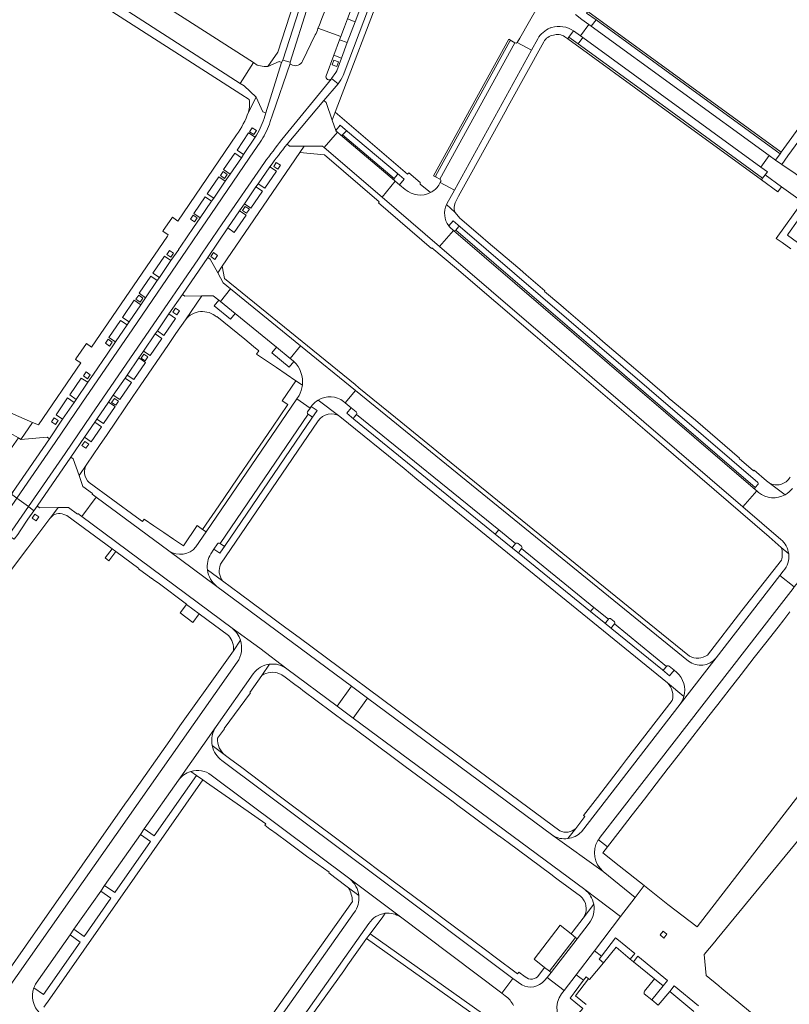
# Model space of a CAD drawing. Extents: x 152048 to 156914, y 461460 to 468786.
# Tile 136 of 256: x 155636 to 155826, y 463735 to 463978. Entities that reach past the tile are written whole.
import ezdxf

# ---------------------------------------------------------------- set-up
doc = ezdxf.new("R2010")
doc.units = 0
doc.header["$LTSCALE"] = 0.75
for name, color, linetype, lineweight in [('B-RO-VH-VERHARDING_ASFALT-GV', 251, 'CONTINUOUS', 18), ('B-RO-VH-VERHARDING_BETONSTRAATSTEEN-GV', 251, 'CONTINUOUS', 18), ('B-RO-VH-VERHARDING_SIERBESTRATING-GV', 251, 'CONTINUOUS', 18), ('B-RO-VH-VERHARDING_STRAATBAKSTEEN-GV', 251, 'CONTINUOUS', 18), ('B-RO-VH-VERHARDING_TEGEL-GV', 251, 'CONTINUOUS', 18)]:
    doc.layers.add(name, color=color, linetype=linetype, lineweight=lineweight)

msp = doc.modelspace()

# ---------------------------------------------------------------- linework, layer by layer
at = {"layer": 'B-RO-VH-VERHARDING_ASFALT-GV'}
for points in [[(155716.089, 463964.311), (155717.522, 463968.019), (155737.222, 464020.13), (155746.59, 464044.91), (155748.992, 464051.219), (155747.351, 464051.911), (155745.32, 464046.698), (155741.996, 464039.971), (155740.949, 464035.321), (155739.549, 464031.618), (155737.696, 464026.946), (155736.766, 464024.665)], [(155712.104, 463995.869), (155720.62, 464018.035), (155722.098, 464022.184), (155722.608, 464023.739), (155720.717, 464024.406), (155720.512, 464023.777), (155711.071, 463998.589), (155710.403, 463996.732), (155710.076, 463995.78), (155701.143, 463968.104)], [(155735.011, 464019.988), (155730.098, 464006.973), (155728.958, 464003.943), (155726.565, 463997.534), (155724.929, 463993.506), (155724.253, 463991.296), (155719.09, 463977.579)], [(155657.534, 463985.698), (155658.168, 463983.244), (155690.605, 463962.308), (155693.874, 463967.468), (155676.711, 463978.459), (155666.196, 463985.192)], [(155701.143, 463968.104), (155702.975, 463967.537), (155707.508, 463981.9)], [(155711.875, 463964.216), (155713.781, 463969.268), (155715.225, 463973.096), (155715.5, 463973.883), (155709.858, 463975.945)], [(155719.09, 463977.579), (155717.073, 463972.441), (155715.642, 463968.578), (155714.49, 463965.466), (155714.262, 463965.022), (155713.217, 463963.514), (155714.813, 463962.257)], [(155709.191, 463974.296), (155706.027, 463967.843)], [(155702.975, 463967.537), (155701.143, 463968.104), (155700.864, 463967.473), (155696.969, 463955.061), (155696.514, 463953.629)], [(155698.04, 463952.87), (155698.591, 463954.552), (155702.987, 463967.208)], [(155702.987, 463967.208), (155698.591, 463954.552), (155698.04, 463952.87)], [(155703.576, 463966.806), (155703.204, 463966.961)], [(155702.217, 463947.28), (155711.3, 463958.071), (155714.813, 463962.257), (155713.217, 463963.514), (155713.197, 463963.49), (155700.912, 463948.417)], [(155700.912, 463948.417), (155713.197, 463963.49)], [(155694.318, 463949.019), (155691.457, 463944.779), (155690.937, 463943.956), (155688.13, 463939.908), (155686.923, 463938.14), (155684.071, 463933.923), (155683.53, 463933.193), (155680.723, 463929.062), (155679.087, 463926.665), (155675.951, 463922.092), (155675.375, 463921.252), (155675.397, 463921.237), (155673.491, 463918.504), (155670.619, 463914.31), (155670.085, 463913.566), (155667.213, 463909.316), (155666.023, 463907.592), (155663.123, 463903.361), (155662.634, 463902.629), (155659.744, 463898.394), (155657.687, 463895.418), (155654.298, 463890.428)], [(155654.298, 463890.428), (155652.937, 463888.427), (155650.05, 463884.209), (155649.542, 463883.467), (155646.652, 463879.273), (155643.452, 463874.464), (155643.421, 463874.487), (155634.274, 463861.196), (155634.336, 463861.152), (155634.06, 463860.794), (155635.381, 463859.807), (155644.827, 463873.531), (155651.453, 463883.249), (155654.34, 463887.467), (155661.148, 463897.436), (155664.038, 463901.671), (155677.325, 463921.082), (155680.491, 463925.707), (155682.127, 463928.104), (155692.866, 463943.828), (155695.727, 463948.068), (155695.852, 463948.287)], [(155695.852, 463948.287), (155695.727, 463948.068), (155692.866, 463943.828), (155682.127, 463928.104), (155680.491, 463925.707), (155677.325, 463921.082), (155664.038, 463901.671), (155661.148, 463897.436), (155654.34, 463887.467), (155651.453, 463883.249), (155644.827, 463873.531), (155635.381, 463859.807), (155638.222, 463857.684), (155647.27, 463870.845), (155653.773, 463880.272), (155656.638, 463884.47), (155665.278, 463897.093), (155668.188, 463901.354), (155680.258, 463918.924), (155681.231, 463920.34), (155686.174, 463927.569), (155696.624, 463942.752)], [(155696.624, 463942.752), (155686.174, 463927.569), (155681.231, 463920.34), (155680.258, 463918.924), (155668.188, 463901.354), (155665.278, 463897.093), (155656.638, 463884.47), (155653.773, 463880.272), (155647.27, 463870.845), (155638.222, 463857.684), (155639.591, 463856.661), (155640.391, 463857.838), (155648.671, 463869.882), (155652.087, 463874.822)], [(155652.087, 463874.822), (155654.63, 463878.54), (155655.177, 463879.314), (155658.042, 463883.512), (155659.213, 463885.273), (155662.155, 463889.425), (155662.637, 463890.198), (155665.52, 463894.44), (155666.682, 463896.134), (155669.592, 463900.395), (155670.129, 463901.137), (155672.986, 463905.366), (155676.32, 463910.157), (155682.58, 463919.302), (155687.577, 463926.61), (155690.46, 463930.83), (155691.646, 463932.559), (155694.514, 463936.769), (155695.06, 463937.52), (155697.981, 463941.728)], [(155731.469, 463936.068), (155730.023, 463937.277), (155728.961, 463938.19), (155725.72, 463934.193), (155739.901, 463922), (155743.353, 463925.947), (155742.567, 463926.681)], [(155741.69, 463932.374), (155741.758, 463932.51), (155743.642, 463935.96), (155740.124, 463937.851), (155739.741, 463937.152)], [(155707.287, 463881.143), (155707.925, 463882.051), (155704.617, 463884.337), (155682.192, 463851.455), (155679.633, 463847.703)], [(155685.629, 463848.607), (155707.413, 463880.537)], [(155818.888, 463861.16), (155818.401, 463861.587), (155814.95, 463857.634), (155824.365, 463849.547)], [(155672.996, 463846.741), (155684.856, 463837.908)], [(155683.327, 463846.017), (155684.131, 463847.194), (155685.012, 463848.484)], [(155824.985, 463841.751), (155824.138, 463840.654), (155827.704, 463837.845), (155829.05, 463839.519)], [(155779.236, 463775.315), (155779.687, 463775.937), (155794.287, 463794.761), (155822.797, 463831.518), (155827.403, 463837.457), (155827.704, 463837.845), (155824.138, 463840.654), (155808.345, 463820.277), (155799.494, 463808.851), (155775.023, 463777.239)], [(155702.148, 463817.62), (155695.471, 463822.72), (155688.651, 463827.623)], [(155689.879, 463819.21), (155632.699, 463737.845)], [(155640.132, 463739.882), (155648.505, 463751.831), (155649.491, 463753.223), (155656.092, 463762.624), (155657.068, 463764.022), (155665.911, 463776.618), (155666.893, 463778.014), (155675.355, 463790.067), (155684.7, 463803.362), (155693.813, 463816.339)], [(155684.7, 463803.362), (155675.355, 463790.067)], [(155683.45, 463791.323), (155717.726, 463765.64), (155730.252, 463756.223), (155755.327, 463737.38), (155758.038, 463741.057), (155725.289, 463765.559), (155686.102, 463794.898)], [(155767.957, 463776.368), (155780.409, 463767.501)], [(155779.112, 463775.144), (155779.236, 463775.315)], [(155730.252, 463756.223), (155717.726, 463765.64)], [(155766.592, 463741.25), (155770.747, 463738.039), (155773.704, 463741.904), (155778.28, 463747.885), (155784.725, 463756.308), (155775.898, 463762.986)], [(155718.829, 463757.318), (155704.59, 463737.198), (155685.583, 463710.346)], [(155689.337, 463707.734), (155708.974, 463735.592), (155722.463, 463754.62)], [(155776.933, 463754.692), (155773.97, 463750.851), (155767.555, 463742.473), (155766.592, 463741.25)], [(155760.301, 463739.455), (155758.038, 463741.057), (155755.327, 463737.38), (155756.183, 463736.715)], [(155770.747, 463738.039), (155766.592, 463741.25), (155765.882, 463740.505)], [(155770.135, 463737.228), (155770.747, 463738.039)]]:
    msp.add_lwpolyline(points, dxfattribs=at)
for points in [[(155709.858, 463975.945), (155715.5, 463973.883), (155716.433, 463976.292), (155717.177, 463978.304), (155722.344, 463991.97), (155722.38, 463992.156), (155723.222, 463994.24), (155723.32, 463994.582), (155717.724, 463996.666), (155716.814, 463994.257), (155716.763, 463994.048), (155711.602, 463980.392), (155710.802, 463978.333), (155710.166, 463976.577)], [(155711.407, 463946.48), (155725.72, 463934.193), (155728.961, 463938.19), (155728.81, 463938.32), (155715.467, 463949.577), (155714.649, 463950.294)], [(155739.901, 463922), (155790.454, 463878.679), (155814.95, 463857.634), (155818.401, 463861.587), (155818.089, 463861.859), (155743.353, 463925.947)], [(155635.381, 463859.807), (155635.381, 463859.806), (155630.435, 463852.605), (155633.304, 463850.587), (155638.222, 463857.684)], [(155702.148, 463817.62), (155714.597, 463808.377), (155718.153, 463813.267), (155684.856, 463837.908), (155672.996, 463846.741), (155654.978, 463860.041), (155651.449, 463855.217), (155688.651, 463827.623), (155695.471, 463822.72)], [(155639.591, 463856.661), (155638.222, 463857.684), (155633.304, 463850.587), (155634.695, 463849.608), (155635.572, 463850.832), (155636.191, 463851.718), (155638.11, 463854.551)], [(155722.15, 463810.312), (155718.153, 463813.267), (155714.597, 463808.377), (155718.588, 463805.412)], [(155767.957, 463776.368), (155722.15, 463810.312), (155718.588, 463805.412), (155775.898, 463762.986), (155784.725, 463756.308), (155788.332, 463761.02), (155780.409, 463767.501)]]:
    msp.add_lwpolyline(points, close=True, dxfattribs=at)
for points in [[(155709.858, 463975.945, -0.045622), (155709.191, 463974.296)], [(155702.987, 463967.208, -0.1703202), (155702.975, 463967.537)], [(155703.204, 463966.961, -0.1725292), (155702.987, 463967.208)], [(155706.027, 463967.843, -0.3726059), (155703.576, 463966.806)], [(155713.197, 463963.49, -0.8320456), (155711.875, 463964.216)], [(155714.813, 463962.257, 0.0690867), (155716.089, 463964.311)], [(155696.514, 463953.629, -0.064646), (155694.318, 463949.019)], [(155695.852, 463948.287, 0.0650848), (155698.04, 463952.87)], [(155698.04, 463952.87, -0.0650848), (155695.852, 463948.287)], [(155696.624, 463942.752, -0.0125823), (155700.912, 463948.417)], [(155700.912, 463948.417, 0.0125823), (155696.624, 463942.752)], [(155697.981, 463941.728, -0.0165538), (155702.217, 463947.28)], [(155739.741, 463937.152, -0.1237172), (155737.7, 463935.345)], [(155737.7, 463935.345, -0.3063621), (155731.469, 463936.068)], [(155742.203, 463927.114, -0.2804209), (155741.69, 463932.374)], [(155742.567, 463926.681, -0.0287514), (155742.203, 463927.114)], [(155707.413, 463880.537, -0.4093844), (155707.287, 463881.143)], [(155825.449, 463860.615, -0.3040605), (155818.888, 463861.16)], [(155827.273, 463862.19, -0.1026651), (155825.449, 463860.615)], [(155685.012, 463848.484, -0.4457605), (155685.629, 463848.607)], [(155824.365, 463849.547, -0.1933547), (155826.32, 463846.025)], [(155679.633, 463847.703, -0.3851249), (155672.996, 463846.741)], [(155682.524, 463842.04, -0.1652167), (155683.327, 463846.017)], [(155826.32, 463846.025, -0.2169227), (155824.985, 463841.751)], [(155684.856, 463837.908, -0.1951783), (155682.524, 463842.04)], [(155688.651, 463827.623, -0.1473433), (155690.685, 463824.64)], [(155690.685, 463824.64, -0.2309356), (155689.879, 463819.21)], [(155693.813, 463816.339, -0.2069269), (155697.901, 463818.727)], [(155697.901, 463818.727, -0.1904949), (155702.148, 463817.62)], [(155683.718, 463798.586, -0.2077066), (155684.7, 463803.362)], [(155686.102, 463794.898, -0.1854476), (155683.718, 463798.586)], [(155675.355, 463790.067, -0.1667243), (155678.388, 463792.223)], [(155678.388, 463792.223, -0.2363165), (155683.45, 463791.323)], [(155771.65, 463775.593, -0.1671555), (155767.957, 463776.368)], [(155775.023, 463777.239, -0.166471), (155771.65, 463775.593)], [(155780.409, 463767.501, -0.3721974), (155779.112, 463775.144)], [(155717.726, 463765.64, -0.2013006), (155719.969, 463761.506)], [(155719.969, 463761.506, -0.1843275), (155718.829, 463757.318)], [(155775.898, 463762.986, -0.1830868), (155778.074, 463759.401)], [(155778.074, 463759.401, -0.2137973), (155776.933, 463754.692)], [(155722.463, 463754.62, -0.2233414), (155726.475, 463757.136)], [(155726.475, 463757.136, -0.1803251), (155730.252, 463756.223)], [(155639.569, 463738.691, -0.0546648), (155640.132, 463739.882)], [(155765.882, 463740.505, -0.3558944), (155760.301, 463739.455)], [(155641.028, 463732.434, -0.2884809), (155639.569, 463738.691)], [(155756.183, 463736.715, -0.1511865), (155758.198, 463734.312)], [(155771.117, 463728.97, -0.3891956), (155770.135, 463737.228)]]:
    msp.add_lwpolyline(points, format="xyb", dxfattribs=at)
at = {"layer": 'B-RO-VH-VERHARDING_BETONSTRAATSTEEN-GV'}
for points in [[(155772.259, 463987.15), (155772.667, 463987.921), (155769.164, 463989.871), (155769.132, 463989.815), (155762.213, 463977.738), (155759.796, 463973.537), (155759.17, 463972.448), (155762.659, 463970.504), (155764.245, 463973.379)], [(155776.858, 463976.92), (155775.17, 463978.153), (155773.548, 463979.336)], [(155773.106, 463975.305), (155774.812, 463974.057), (155776.858, 463976.92)], [(155757.307, 463972.751), (155739.013, 463939.546)], [(155739.127, 463939.144), (155740.042, 463938.651), (155758.599, 463972.339), (155757.707, 463972.862)], [(155758.599, 463972.339), (155740.042, 463938.651)], [(155740.124, 463937.851), (155743.642, 463935.96), (155762.659, 463970.504), (155759.17, 463972.448)], [(155713.197, 463963.49), (155713.217, 463963.514), (155714.262, 463965.022), (155714.49, 463965.466), (155715.642, 463968.578), (155713.781, 463969.268), (155711.875, 463964.216)], [(155693.874, 463967.468), (155690.605, 463962.308), (155691.562, 463961.699), (155694.57, 463958.893), (155696.243, 463955.296), (155696.969, 463955.061), (155700.864, 463967.473), (155700.255, 463967.771), (155697.458, 463966.54), (155697.413, 463966.537)], [(155694.808, 463966.859), (155693.874, 463967.468)], [(155715.467, 463949.577), (155728.81, 463938.32)], [(155716.728, 463950.439), (155715.961, 463949.58), (155728.685, 463938.835), (155729.439, 463939.732)], [(155728.685, 463938.835), (155715.961, 463949.58)], [(155729.411, 463940.15), (155717.154, 463950.473)], [(155740.227, 463938.039), (155740.124, 463937.851)], [(155744.647, 463926.826), (155743.967, 463926.035), (155818.07, 463862.442), (155818.746, 463863.249)], [(155818.7, 463863.672), (155745.041, 463926.872)], [(155743.353, 463925.947), (155818.089, 463861.859)], [(155818.07, 463862.442), (155743.967, 463926.035)], [(155705.553, 463897.463), (155703.014, 463894.341), (155703.736, 463893.755)], [(155716.203, 463883.671), (155716.619, 463883.331), (155719.144, 463886.415), (155705.553, 463897.463)], [(155705.176, 463885.157), (155704.617, 463884.337), (155707.925, 463882.051), (155708.198, 463882.441), (155708.444, 463882.791)], [(155801.497, 463819.495), (155747.872, 463863.114), (155719.144, 463886.415), (155716.619, 463883.331), (155718.09, 463882.126), (155719.314, 463881.123)], [(155707.413, 463880.537), (155685.629, 463848.607), (155686.482, 463848.027)], [(155708.281, 463879.962), (155707.413, 463880.537)], [(155718.755, 463879.302), (155753.736, 463850.866), (155754.584, 463851.911), (155719.388, 463880.492), (155718.726, 463879.707)], [(155719.388, 463880.492), (155754.584, 463851.911), (155758.742, 463848.534)], [(155686.908, 463848.107), (155708.36, 463879.535)], [(155758.742, 463848.534), (155754.584, 463851.911), (155753.736, 463850.866), (155757.665, 463847.676)], [(155759.357, 463848.586), (155760.182, 463847.909)], [(155758.099, 463847.721), (155758.742, 463848.534)], [(155777.282, 463831.746), (155778.125, 463832.785), (155760.256, 463847.291), (155759.605, 463846.487)], [(155760.256, 463847.291), (155778.125, 463832.785), (155781.71, 463829.874)], [(155759.645, 463846.061), (155777.282, 463831.746)], [(155827.403, 463837.457), (155822.797, 463831.518), (155794.287, 463794.761), (155779.687, 463775.937), (155779.236, 463775.315), (155781.474, 463773.543), (155784.609, 463777.597), (155787.598, 463781.461), (155790.63, 463785.381), (155793.524, 463789.123), (155796.539, 463793.021), (155796.605, 463793.106), (155799.562, 463796.911), (155802.636, 463800.868), (155805.428, 463804.461), (155805.664, 463804.764), (155806.257, 463805.525), (155808.77, 463808.751), (155811.583, 463812.362), (155814.534, 463816.151), (155817.805, 463820.351), (155820.677, 463824.039), (155823.691, 463827.908), (155825.103, 463829.72), (155826.63, 463831.679)], [(155778.125, 463832.785), (155777.282, 463831.746), (155780.636, 463829.009)], [(155781.069, 463829.066), (155781.71, 463829.874), (155778.125, 463832.785)], [(155782.349, 463829.927), (155783.122, 463829.29)], [(155795.457, 463817.403), (155796.102, 463818.192), (155783.194, 463828.671), (155782.543, 463827.868)], [(155782.575, 463827.431), (155795.061, 463817.321)], [(155783.194, 463828.671), (155796.102, 463818.192)], [(155799.494, 463808.851), (155808.345, 463820.277)], [(155796.727, 463818.249), (155797.991, 463817.228), (155798.652, 463816.694)], [(155790.653, 463737.883), (155793.102, 463740.975), (155787.928, 463745.175), (155787.141, 463745.823), (155783.614, 463748.771), (155780.499, 463744.921), (155777.052, 463740.738), (155776.803, 463740.944)], [(155776.803, 463740.944), (155773.612, 463736.706), (155776.178, 463734.589)], [(155790.599, 463737.239), (155792.451, 463735.746), (155795.236, 463739.202), (155793.102, 463740.975), (155790.653, 463737.883)], [(155802.861, 463732.868), (155796.876, 463737.807), (155794.07, 463734.4), (155792.451, 463735.746), (155790.599, 463737.239)]]:
    msp.add_lwpolyline(points, dxfattribs=at)
for points in [[(155824.175, 463944.936), (155824.474, 463945.341), (155776.616, 463980.114), (155776.313, 463979.704), (155778.66, 463978.001)], [(155778.66, 463978.001), (155777.48, 463976.466), (155821.508, 463944.486), (155823.023, 463943.377), (155824.175, 463944.936)], [(155774.812, 463974.057), (155775.378, 463973.646), (155819.411, 463941.641), (155821.508, 463944.486), (155777.48, 463976.466), (155776.858, 463976.92)], [(155771.638, 463973.353), (155793.889, 463957.163), (155819.596, 463938.497), (155819.884, 463938.892), (155794.077, 463957.652), (155774.207, 463972.099), (155771.948, 463973.764)], [(155774.207, 463972.099), (155794.077, 463957.652), (155819.884, 463938.892), (155820.504, 463939.741), (155821.047, 463940.481), (155819.411, 463941.641), (155775.378, 463973.646)], [(155714.913, 463967.669), (155714.503, 463966.541), (155713.375, 463966.951), (155713.785, 463968.079)], [(155824.559, 463936.763), (155829.717, 463933.007), (155831.119, 463931.986), (155832.727, 463930.816), (155834.842, 463933.715), (155833.252, 463934.884), (155833.846, 463935.705), (155827.902, 463940.009), (155824.6, 463942.289), (155823.023, 463943.377), (155821.508, 463944.486), (155819.411, 463941.641), (155821.047, 463940.481), (155820.504, 463939.741)], [(155685.727, 463908.369), (155689.329, 463905.439), (155699.584, 463897.123), (155703.014, 463894.341), (155705.553, 463897.463), (155688.254, 463911.502)], [(155773.573, 463751.169), (155772.51, 463752.019), (155769.794, 463754.172), (155763.318, 463745.781), (155765.938, 463743.739), (155767.148, 463742.792)], [(155773.573, 463751.169), (155767.148, 463742.792), (155767.555, 463742.473), (155773.97, 463750.851)]]:
    msp.add_lwpolyline(points, close=True, dxfattribs=at)
for points in [[(155764.245, 463973.379, -0.1543936), (155767.316, 463976.027)], [(155767.316, 463976.027, -0.0144895), (155767.647, 463976.138)], [(155767.647, 463976.138, -0.2280371), (155773.106, 463975.305)], [(155757.707, 463972.862, 0.4067089), (155757.307, 463972.751)], [(155759.17, 463972.448, -0.3171325), (155758.599, 463972.339)], [(155696.517, 463966.534, -0.0638091), (155694.808, 463966.859)], [(155697.413, 463966.537, -0.0326231), (155696.517, 463966.534)], [(155711.875, 463964.216, 0.8320456), (155713.197, 463963.49)], [(155715.961, 463949.58, -0.3218516), (155715.467, 463949.577)], [(155717.154, 463950.473, 0.3991418), (155716.728, 463950.439)], [(155728.81, 463938.32, -0.3208127), (155728.685, 463938.835)], [(155729.439, 463939.732, 0.4210863), (155729.411, 463940.15)], [(155739.013, 463939.546, 0.4076293), (155739.127, 463939.144)], [(155740.042, 463938.651, -0.4071937), (155740.227, 463938.039)], [(155745.041, 463926.872, 0.4008851), (155744.647, 463926.826)], [(155743.967, 463926.035, -0.4199728), (155743.353, 463925.947)], [(155703.736, 463893.755, -0.0057734), (155703.915, 463893.588)], [(155703.915, 463893.588, -0.2353822), (155705.994, 463887.679)], [(155705.994, 463887.679, -0.0951808), (155705.176, 463885.157)], [(155708.444, 463882.791, -0.0832997), (155709.867, 463884.01)], [(155709.867, 463884.01, -0.3069755), (155716.203, 463883.671)], [(155719.314, 463881.123, -0.4246441), (155719.388, 463880.492)], [(155708.36, 463879.535, 0.4002022), (155708.281, 463879.962)], [(155718.726, 463879.707, 0.3974385), (155718.755, 463879.302)], [(155818.746, 463863.249, 0.3968436), (155818.7, 463863.672)], [(155818.089, 463861.859, -0.3927702), (155818.07, 463862.442)], [(155758.742, 463848.534, -0.4194016), (155759.357, 463848.586)], [(155686.482, 463848.027, 0.4081637), (155686.908, 463848.107)], [(155757.665, 463847.676, 0.407751), (155758.099, 463847.721)], [(155759.605, 463846.487, 0.4083771), (155759.645, 463846.061)], [(155760.182, 463847.909, -0.4204968), (155760.256, 463847.291)], [(155781.71, 463829.874, -0.414585), (155782.349, 463829.927)], [(155783.122, 463829.29, -0.4201733), (155783.194, 463828.671)], [(155780.636, 463829.009, 0.4274458), (155781.069, 463829.066)], [(155782.543, 463827.868, 0.4209741), (155782.575, 463827.431)], [(155808.345, 463820.277, -0.409171), (155801.497, 463819.495)], [(155795.061, 463817.321, 0.4238487), (155795.457, 463817.403)], [(155796.102, 463818.192, -0.4146013), (155796.727, 463818.249)], [(155798.652, 463816.694, -0.278965), (155800.395, 463810.777)], [(155800.395, 463810.777, -0.0900365), (155799.494, 463808.851)], [(155790.599, 463737.239, -0.3012078), (155790.653, 463737.883)], [(155790.653, 463737.883, 0.3012078), (155790.599, 463737.239)]]:
    msp.add_lwpolyline(points, format="xyb", dxfattribs=at)
at = {"layer": 'B-RO-VH-VERHARDING_SIERBESTRATING-GV'}
msp.add_lwpolyline([(155780.499, 463744.921), (155779.442, 463745.787), (155780.028, 463746.561), (155778.28, 463747.885), (155773.704, 463741.904), (155775.541, 463740.579), (155776.196, 463741.446), (155776.803, 463740.944), (155777.052, 463740.738)], close=True, dxfattribs=at)
at = {"layer": 'B-RO-VH-VERHARDING_STRAATBAKSTEEN-GV'}
for points in [[(155658.093, 463844.294), (155659.826, 463846.58), (155658.896, 463847.272), (155657.17, 463844.994)], [(155795.263, 463752.706), (155796.191, 463751.947), (155795.432, 463751.017), (155794.504, 463751.777)]]:
    msp.add_lwpolyline(points, close=True, dxfattribs=at)
for points in [[(155853.954, 463818.922), (155803.675, 463753.755), (155796.418, 463759.351), (155792.681, 463762.312), (155790.643, 463763.927), (155790.589, 463763.97), (155788.332, 463761.02), (155784.725, 463756.308), (155778.28, 463747.885), (155780.028, 463746.561), (155783.459, 463751.094), (155783.808, 463750.807), (155788.222, 463747.171), (155787.141, 463745.823), (155787.928, 463745.175), (155789.025, 463746.518), (155796.344, 463740.492), (155795.236, 463739.202), (155792.451, 463735.746), (155794.07, 463734.4), (155796.876, 463737.807), (155797.97, 463739.198), (155804.022, 463734.221)], [(155849.994, 463711.429), (155849.884, 463711.535), (155846.894, 463707.979), (155809.802, 463738.553), (155809.051, 463739.169), (155805.917, 463741.725), (155805.43, 463746.977), (155808.012, 463750.111), (155808.63, 463750.861), (155839.199, 463787.968), (155842.796, 463785.024), (155842.913, 463785.151)], [(155779.15, 463729.666), (155778.439, 463730.246), (155776.674, 463728.122), (155773.202, 463731.005), (155775.353, 463733.597), (155773.667, 463734.983), (155772.246, 463736.151), (155773.212, 463737.493), (155775.541, 463740.579), (155773.704, 463741.904), (155770.747, 463738.039), (155770.135, 463737.228)]]:
    msp.add_lwpolyline(points, dxfattribs=at)
msp.add_lwpolyline([(155770.135, 463737.228, 0.3891956), (155771.117, 463728.97)], format="xyb", dxfattribs=at)
at = {"layer": 'B-RO-VH-VERHARDING_TEGEL-GV'}
for points in [[(155760.06, 464080.458), (155759.611, 464079.275), (155757.389, 464073.422), (155749.395, 464052.367), (155748.992, 464051.219), (155746.59, 464044.91), (155737.222, 464020.13), (155717.522, 463968.019), (155716.089, 463964.311)], [(155714.813, 463962.257), (155711.3, 463958.071), (155711.85, 463957.605), (155713.362, 463953.246), (155714.109, 463955.198), (155738.714, 464019.569), (155758.976, 464072.684)], [(155700.864, 463967.473), (155701.143, 463968.104), (155710.076, 463995.78), (155710.403, 463996.732), (155711.071, 463998.589), (155720.512, 464023.777), (155718.853, 464024.432), (155717.417, 464024.999), (155698.186, 464032.345)], [(155632.224, 463996.717), (155638.976, 463992.545), (155640.636, 463991.52), (155656.766, 463981.426), (155656.784, 463981.457), (155675.558, 463969.397), (155690.78, 463959.662), (155692.822, 463958.337)], [(155705.753, 463988.093), (155702.882, 463979.199), (155699.939, 463970.032), (155697.413, 463966.537), (155697.458, 463966.54), (155700.255, 463967.771), (155700.864, 463967.473)], [(155633.666, 463875.854), (155635.744, 463874.683), (155636.362, 463874.318), (155639.189, 463878.458), (155639.232, 463878.521), (155633.81, 463880.905), (155631.735, 463887.535), (155625.433, 463906.795), (155620.132, 463922.996), (155620.089, 463923.127), (155619.726, 463924.236), (155599.577, 463985.224)], [(155692.63, 463955.24), (155694.57, 463958.893), (155691.562, 463961.699), (155690.605, 463962.308), (155658.168, 463983.244), (155657.534, 463985.698)], [(155770.942, 463973.859), (155771.638, 463973.353), (155771.948, 463973.764), (155773.106, 463975.305)], [(155757.707, 463972.862), (155757.062, 463973.24), (155738.473, 463939.497), (155739.127, 463939.144)], [(155739.013, 463939.546), (155757.307, 463972.751)], [(155764.245, 463973.379), (155762.659, 463970.504), (155743.642, 463935.96), (155741.758, 463932.51), (155741.69, 463932.374)], [(155743.789, 463932.808), (155744.596, 463934.421), (155747.939, 463940.395), (155756.184, 463955.313), (155756.93, 463956.702), (155765.708, 463972.602)], [(155696.514, 463953.629), (155696.969, 463955.061), (155696.243, 463955.296), (155694.57, 463958.893), (155692.63, 463955.24)], [(155735.143, 463937.799), (155732.306, 463940.183), (155732.022, 463939.845), (155714.109, 463955.198), (155713.362, 463953.246), (155714.257, 463950.667), (155715.365, 463951.98), (155717.154, 463950.473), (155729.411, 463940.15), (155731.19, 463938.652), (155730.023, 463937.277), (155731.469, 463936.068)], [(155689.694, 463949.578), (155675.162, 463928.249), (155673.851, 463929.222), (155673.711, 463929.006), (155671.591, 463925.918), (155671.5, 463925.779), (155672.809, 463924.879), (155672.593, 463924.563), (155653.814, 463897.092), (155652.556, 463897.996), (155649.97, 463894.212), (155649.868, 463894.08), (155651.146, 463893.197), (155640.693, 463877.879), (155639.232, 463878.521), (155639.189, 463878.458), (155636.362, 463874.318), (155642.886, 463874.887), (155643.421, 463874.487), (155643.452, 463874.464), (155646.652, 463879.273), (155645.048, 463880.365), (155647.911, 463884.587), (155649.542, 463883.467), (155650.05, 463884.209), (155648.432, 463885.301), (155651.3, 463889.476), (155652.937, 463888.427)], [(155652.937, 463888.427), (155654.298, 463890.428), (155657.687, 463895.418), (155659.744, 463898.394), (155658.126, 463899.513), (155660.989, 463903.719), (155662.634, 463902.629), (155663.123, 463903.361), (155661.51, 463904.462), (155664.408, 463908.691), (155666.023, 463907.592), (155667.213, 463909.316), (155665.591, 463910.452), (155668.471, 463914.655), (155670.085, 463913.566), (155670.619, 463914.31), (155669, 463915.381), (155671.89, 463919.599), (155673.491, 463918.504), (155675.397, 463921.237), (155675.375, 463921.252), (155675.951, 463922.092), (155679.087, 463926.665), (155680.723, 463929.062), (155679.128, 463930.189), (155681.928, 463934.287), (155683.53, 463933.193), (155684.071, 463933.923), (155682.442, 463935.045), (155685.289, 463939.25), (155686.923, 463938.14), (155688.13, 463939.908), (155686.5, 463941.017), (155689.315, 463945.081), (155690.937, 463943.956), (155691.457, 463944.779), (155689.825, 463945.835), (155692.681, 463950.095), (155694.318, 463949.019)], [(155690.46, 463930.83), (155692.072, 463929.723), (155689.156, 463925.48), (155687.577, 463926.61), (155682.58, 463919.302), (155683.201, 463918.873), (155685.054, 463915.514), (155686.155, 463917.122), (155705.377, 463945.207), (155706.476, 463946.814), (155702.779, 463946.788), (155702.217, 463947.28)], [(155725.72, 463934.193), (155711.407, 463946.48), (155710.981, 463946.846), (155706.476, 463946.814), (155705.377, 463945.207), (155711.461, 463944.676), (155725.017, 463933.053), (155724.821, 463932.825), (155737.922, 463921.534), (155738.046, 463921.678), (155744.121, 463916.544), (155763.602, 463899.878), (155790.733, 463876.708), (155821.505, 463850.229), (155824.502, 463847.587), (155826.32, 463846.025)], [(155697.981, 463941.728), (155699.618, 463940.642), (155696.74, 463936.408), (155695.06, 463937.52), (155694.514, 463936.769), (155696.138, 463935.649), (155693.263, 463931.477), (155691.646, 463932.559), (155690.46, 463930.83)], [(155737.7, 463935.345), (155735.169, 463937.418), (155735.143, 463937.799)], [(155824.365, 463849.547), (155814.95, 463857.634), (155790.454, 463878.679), (155739.901, 463922), (155725.72, 463934.193)], [(155741.69, 463932.374), (155743.776, 463930.446)], [(155743.776, 463930.446), (155741.69, 463932.374)], [(155829.717, 463933.007), (155823.255, 463924.011), (155824.687, 463923.001), (155826.875, 463921.459)], [(155850.138, 463907.185), (155825.989, 463924.785), (155826.279, 463925.192), (155830.765, 463931.489)], [(155825.449, 463860.615), (155821.46, 463863.593), (155820.836, 463864.059), (155817.758, 463866.737), (155817.611, 463866.565), (155814.071, 463869.592), (155814.168, 463869.706), (155803.282, 463879.032), (155796.771, 463884.451), (155795.592, 463885.477), (155789.625, 463890.598), (155787.933, 463892.046), (155780.364, 463898.544), (155778.782, 463899.917), (155771.267, 463906.327), (155769.915, 463907.513), (155765.929, 463910.91), (155766.026, 463911.024), (155761.405, 463914.986), (155759.774, 463916.419), (155753.025, 463922.121), (155751.401, 463923.493), (155750.672, 463924.109), (155744.978, 463928.968), (155743.776, 463930.446)], [(155742.203, 463927.114), (155743.277, 463928.386), (155745.041, 463926.872), (155818.7, 463863.672)], [(155801.792, 463820.733), (155786.567, 463832.981), (155748.612, 463863.83), (155729.08, 463879.704), (155720.007, 463887.077), (155719.031, 463887.869), (155686.712, 463914.089), (155686.155, 463917.122), (155685.054, 463915.514), (155686.411, 463913.051), (155688.254, 463911.502), (155705.553, 463897.463), (155719.144, 463886.415), (155747.872, 463863.114), (155801.497, 463819.495)], [(155699.584, 463897.123), (155689.329, 463905.439), (155688.207, 463904.036), (155684.158, 463907.316), (155685.306, 463908.71), (155683.913, 463909.838), (155681.084, 463909.796), (155677.049, 463903.904)], [(155684.773, 463904.583), (155684.844, 463904.676), (155691.737, 463899.084), (155693.93, 463897.304), (155695.237, 463896.245), (155694.666, 463895.408), (155697.141, 463893.719), (155699.573, 463892.06), (155702.006, 463890.4), (155704.381, 463888.779), (155705.994, 463887.679)], [(155703.915, 463893.588), (155702.756, 463892.151), (155698.426, 463895.716), (155699.584, 463897.123)], [(155705.994, 463887.679), (155704.381, 463888.779), (155700.995, 463883.816), (155702.369, 463882.903), (155698.582, 463877.34), (155692.339, 463868.195), (155691.424, 463866.856), (155685.323, 463857.919)], [(155685.323, 463857.919), (155681.31, 463852.035), (155682.192, 463851.455), (155704.617, 463884.337), (155705.176, 463885.157)], [(155708.444, 463882.791), (155708.198, 463882.441), (155709.67, 463881.454), (155708.36, 463879.535), (155686.908, 463848.107), (155685.596, 463846.186), (155684.131, 463847.194), (155683.327, 463846.017)], [(155715.244, 463879.997), (155709.867, 463884.01)], [(155709.867, 463884.01), (155715.244, 463879.997), (155731.144, 463867.074), (155734.325, 463864.489), (155792.367, 463817.312), (155796.309, 463814.099), (155800.395, 463810.777)], [(155798.652, 463816.694), (155797.991, 463817.228), (155796.871, 463815.856), (155795.061, 463817.321), (155782.575, 463827.431), (155780.636, 463829.009), (155777.282, 463831.746), (155759.645, 463846.061), (155757.665, 463847.676), (155753.736, 463850.866), (155718.755, 463879.302), (155716.959, 463880.762), (155718.09, 463882.126), (155716.619, 463883.331), (155716.203, 463883.671)], [(155685.738, 463843.428), (155709.912, 463878.891)], [(155652.658, 463868.152), (155650.743, 463865.347), (155651.672, 463862.698), (155654.107, 463860.908), (155654.018, 463860.794), (155654.978, 463860.041), (155672.996, 463846.741)], [(155674.147, 463849.67), (155671.711, 463851.315), (155669.276, 463852.959), (155666.841, 463854.604), (155666.444, 463854.012), (155664.982, 463855.117), (155653.271, 463863.633)], [(155818.746, 463863.249), (155818.07, 463862.442)], [(155821.46, 463863.593), (155825.449, 463860.615)], [(155818.089, 463861.859), (155818.401, 463861.587), (155818.888, 463861.16)], [(155613.121, 463814.374), (155638.067, 463847.486), (155643.537, 463854.768), (155643.659, 463854.931), (155645.551, 463857.449), (155641.006, 463857.415), (155640.391, 463857.838), (155639.591, 463856.661), (155638.11, 463854.551), (155636.191, 463851.718), (155635.572, 463850.832)], [(155688.651, 463827.623), (155651.449, 463855.217), (155650.472, 463855.949), (155650.385, 463855.833), (155648.123, 463857.469), (155645.551, 463857.449), (155643.659, 463854.931)], [(155647.009, 463855.699), (155647.722, 463855.527), (155658.896, 463847.272), (155659.826, 463846.58), (155665.521, 463842.361), (155665.477, 463842.306), (155665.82, 463842.033)], [(155679.633, 463847.703), (155682.192, 463851.455), (155681.31, 463852.035), (155679.936, 463852.995), (155676.58, 463848.026), (155674.147, 463849.67)], [(155826.32, 463846.025), (155824.502, 463847.587)], [(155824.504, 463844.414), (155814.767, 463831.97), (155806.232, 463820.996)], [(155665.82, 463842.033), (155668.133, 463840.309), (155668.659, 463839.913), (155668.706, 463839.977), (155669.416, 463839.451), (155670.281, 463838.81), (155677.349, 463833.573), (155677.313, 463833.525), (155680.472, 463831.177), (155687.718, 463825.848)], [(155705.193, 463825.313), (155701.922, 463827.727), (155690.686, 463836.046), (155686.207, 463839.378), (155682.524, 463842.04)], [(155682.524, 463842.04), (155686.207, 463839.378)], [(155808.345, 463820.277), (155824.138, 463840.654), (155824.985, 463841.751)], [(155684.856, 463837.908), (155718.153, 463813.267), (155722.15, 463810.312), (155767.957, 463776.368)], [(155690.685, 463824.64), (155688.998, 463822.058), (155682.36, 463812.769), (155676.946, 463805.194), (155675.708, 463803.461), (155673.752, 463800.724), (155662.976, 463785.361), (155662.075, 463784.084), (155640.929, 463753.924), (155639.988, 463752.593), (155630.6, 463739.216)], [(155688.998, 463822.058), (155690.685, 463824.64)], [(155769.683, 463777.525), (155735.823, 463802.608), (155705.193, 463825.313)], [(155632.699, 463737.845), (155689.879, 463819.21)], [(155684.979, 463800.465), (155686.692, 463802.748), (155686.611, 463802.808), (155693.156, 463811.608), (155692.997, 463811.727), (155695.96, 463815.957), (155697.901, 463818.727)], [(155697.901, 463818.727), (155695.96, 463815.957)], [(155775.898, 463762.986), (155718.588, 463805.412), (155714.597, 463808.377), (155702.148, 463817.62)], [(155693.813, 463816.339), (155684.7, 463803.362)], [(155700.877, 463816.105), (155701.71, 463815.53), (155704.173, 463813.7), (155704.951, 463813.123), (155705.525, 463812.696), (155706.112, 463812.26), (155716.763, 463804.348), (155718.084, 463803.368), (155718.73, 463802.888), (155729.141, 463795.155), (155729.429, 463794.942), (155730.757, 463793.959), (155731.427, 463793.463), (155742.041, 463785.612), (155742.097, 463785.571), (155743.334, 463784.656), (155744.131, 463784.066), (155754.722, 463776.232), (155754.805, 463776.17), (155756.023, 463775.269), (155756.909, 463774.614), (155767.44, 463766.823), (155767.496, 463766.782), (155768.657, 463765.923), (155769.326, 463765.428), (155774.851, 463761.342)], [(155800.395, 463810.777), (155796.309, 463814.099)], [(155797.49, 463809.713), (155786.209, 463795.144), (155784.985, 463793.549), (155778.982, 463785.786), (155775.557, 463781.356), (155775.913, 463781.081), (155773.618, 463778.127), (155771.65, 463775.593)], [(155775.023, 463777.239), (155799.494, 463808.851)], [(155683.718, 463798.586), (155686.966, 463796.156)], [(155690.648, 463793.4), (155688.315, 463795.145), (155686.966, 463796.156), (155683.718, 463798.586)], [(155686.102, 463794.898), (155725.289, 463765.559), (155758.038, 463741.057), (155760.301, 463739.455)], [(155761.112, 463741.436), (155759.534, 463742.574), (155759.223, 463742.138), (155753.702, 463746.261), (155751.283, 463748.067), (155741.116, 463755.658), (155738.65, 463757.499), (155728.448, 463765.117), (155726.083, 463766.882), (155725.919, 463767.005), (155715.841, 463774.546), (155713.553, 463776.259), (155703.245, 463783.973), (155700.92, 463785.712), (155690.648, 463793.4)], [(155642.069, 463733.928), (155643.512, 463736), (155681.401, 463790.14), (155679.777, 463791.17), (155669.362, 463776.285), (155666.893, 463778.014), (155665.911, 463776.618), (155668.395, 463774.883), (155659.583, 463762.291), (155657.068, 463764.022), (155656.092, 463762.624), (155658.613, 463760.891), (155651.986, 463751.426), (155649.491, 463753.223), (155648.505, 463751.831), (155651.001, 463750.023), (155641.92, 463737.067), (155639.569, 463738.691)], [(155678.388, 463792.223), (155679.777, 463791.17), (155681.401, 463790.14), (155682.297, 463789.511), (155690.702, 463783.61), (155696.929, 463779.239), (155696.694, 463778.904), (155697.975, 463777.946), (155698.137, 463777.82), (155699.495, 463776.829), (155702.397, 463774.713), (155705.382, 463772.476), (155706.985, 463771.245)], [(155717.726, 463765.64), (155683.45, 463791.323)], [(155771.65, 463775.593), (155773.618, 463778.127)], [(155784.391, 463768.882), (155780.347, 463772.086), (155781.474, 463773.543), (155779.236, 463775.315), (155779.112, 463775.144)], [(155706.985, 463771.245), (155712.64, 463767.293), (155712.51, 463767.107), (155713.989, 463765.996), (155717.452, 463763.396), (155719.969, 463761.506)], [(155780.409, 463767.501), (155788.332, 463761.02), (155790.589, 463763.97), (155784.391, 463768.882)], [(155719.969, 463761.506), (155717.452, 463763.396)], [(155718.369, 463760.064), (155703.091, 463738.471), (155683.383, 463710.577), (155681.383, 463707.748)], [(155778.074, 463759.401), (155775.49, 463755.973), (155773.022, 463752.698), (155772.51, 463752.019)], [(155775.49, 463755.973), (155778.074, 463759.401)], [(155685.583, 463710.346), (155704.59, 463737.198), (155718.829, 463757.318)], [(155702.404, 463723.37), (155709.45, 463733.421), (155710.314, 463734.647), (155716.238, 463742.941), (155717.259, 463744.385), (155721.309, 463750.107), (155721.851, 463750.873), (155722.803, 463752.049), (155725.868, 463756.293), (155726.475, 463757.136)], [(155722.463, 463754.62), (155708.974, 463735.592), (155689.337, 463707.734)], [(155772.51, 463752.019), (155773.573, 463751.169), (155773.97, 463750.851), (155776.933, 463754.692)], [(155765.882, 463740.505), (155766.592, 463741.25), (155767.555, 463742.473), (155767.148, 463742.792), (155765.938, 463743.739), (155764.517, 463741.826)]]:
    msp.add_lwpolyline(points, dxfattribs=at)
for points in [[(155722.344, 463991.97), (155717.177, 463978.304), (155719.09, 463977.579), (155724.253, 463991.296)], [(155836.719, 463958.891), (155837.726, 463960.294), (155842.778, 463967.301), (155843.441, 463967.019), (155844.525, 463966.572), (155847.177, 463965.277), (155847.552, 463966.187), (155843.924, 463967.974), (155843.456, 463968.204), (155849.365, 463976.451), (155847.632, 463977.292), (155841.141, 463968.336), (155840.187, 463967.02), (155824.474, 463945.341), (155824.175, 463944.936), (155823.023, 463943.377), (155824.6, 463942.289), (155826.127, 463944.381), (155826.132, 463944.378)], [(155717.073, 463972.441), (155715.225, 463973.096), (155713.781, 463969.268), (155715.642, 463968.578)], [(155711.3, 463958.071), (155702.217, 463947.28), (155702.779, 463946.788), (155706.476, 463946.814), (155710.981, 463946.846), (155711.407, 463946.48), (155714.649, 463950.294), (155714.272, 463950.624), (155714.257, 463950.667), (155713.362, 463953.246), (155711.85, 463957.605)], [(155693.967, 463949.671), (155692.955, 463950.317), (155693.601, 463951.329), (155694.613, 463950.683)], [(155694.318, 463949.019), (155692.681, 463950.095), (155689.825, 463945.835), (155691.457, 463944.779)], [(155688.13, 463939.908), (155690.937, 463943.956), (155689.315, 463945.081), (155686.5, 463941.017)], [(155695.06, 463937.52), (155696.74, 463936.408), (155699.618, 463940.642), (155697.981, 463941.728)], [(155699.916, 463941.124), (155698.904, 463941.77), (155699.55, 463942.782), (155700.562, 463942.136)], [(155686.923, 463938.14), (155685.289, 463939.25), (155682.442, 463935.045), (155684.071, 463933.923)], [(155685.754, 463939.523), (155686.43, 463940.515), (155687.422, 463939.839), (155686.746, 463938.847)], [(155819.884, 463938.892), (155819.596, 463938.497), (155823.671, 463935.545), (155824.559, 463936.763), (155820.504, 463939.741)], [(155694.514, 463936.769), (155691.646, 463932.559), (155693.263, 463931.477), (155696.138, 463935.649)], [(155683.53, 463933.193), (155681.928, 463934.287), (155679.128, 463930.189), (155680.723, 463929.062)], [(155691.208, 463930.932), (155691.884, 463931.924), (155692.876, 463931.248), (155692.2, 463930.256)], [(155678.291, 463928.752), (155678.967, 463929.744), (155679.959, 463929.068), (155679.283, 463928.076)], [(155687.577, 463926.61), (155689.156, 463925.48), (155692.072, 463929.723), (155690.46, 463930.83)], [(155670.619, 463914.31), (155673.491, 463918.504), (155671.89, 463919.599), (155669, 463915.381)], [(155672.481, 463920.056), (155673.157, 463921.048), (155674.149, 463920.372), (155673.473, 463919.38)], [(155685.054, 463915.514), (155683.201, 463918.873), (155682.58, 463919.302), (155676.32, 463910.157), (155676.946, 463909.735), (155681.084, 463909.796), (155683.913, 463909.838), (155685.306, 463908.71), (155685.727, 463908.369), (155688.254, 463911.502), (155686.411, 463913.051)], [(155683.363, 463919.488), (155684.039, 463920.48), (155685.031, 463919.804), (155684.355, 463918.812)], [(155670.085, 463913.566), (155668.471, 463914.655), (155665.591, 463910.452), (155667.213, 463909.316)], [(155657.704, 463875.544), (155664.073, 463884.875), (155665.878, 463887.518), (155672.868, 463897.76), (155674.729, 463900.485), (155677.049, 463903.904), (155681.084, 463909.796), (155676.946, 463909.735), (155676.32, 463910.157), (155672.986, 463905.366), (155674.618, 463904.228), (155671.723, 463900.025), (155670.129, 463901.137), (155669.592, 463900.395), (155671.228, 463899.29), (155668.345, 463895.064), (155666.682, 463896.134), (155665.52, 463894.44), (155667.16, 463893.313), (155664.272, 463889.119), (155662.637, 463890.198), (155662.155, 463889.425), (155663.74, 463888.379), (155660.832, 463884.159), (155659.213, 463885.273), (155658.042, 463883.512), (155659.654, 463882.42), (155656.78, 463878.23), (155655.177, 463879.314), (155654.63, 463878.54), (155656.26, 463877.434), (155653.704, 463873.708), (155652.087, 463874.822), (155648.671, 463869.882), (155649.295, 463869.477), (155650.743, 463865.347), (155652.658, 463868.152), (155652.68, 463868.185), (155655.843, 463872.818)], [(155664.832, 463908.944), (155665.508, 463909.936), (155666.5, 463909.26), (155665.824, 463908.268)], [(155663.123, 463903.361), (155666.023, 463907.592), (155664.408, 463908.691), (155661.51, 463904.462)], [(155672.986, 463905.366), (155670.129, 463901.137), (155671.723, 463900.025), (155674.618, 463904.228)], [(155673.911, 463905.758), (155674.587, 463906.75), (155675.579, 463906.074), (155674.903, 463905.082)], [(155662.634, 463902.629), (155660.989, 463903.719), (155658.126, 463899.513), (155659.744, 463898.394)], [(155669.592, 463900.395), (155666.682, 463896.134), (155668.345, 463895.064), (155671.228, 463899.29)], [(155657.264, 463898.069), (155657.94, 463899.061), (155658.932, 463898.385), (155658.256, 463897.393)], [(155666.128, 463894.395), (155666.804, 463895.387), (155667.796, 463894.711), (155667.12, 463893.719)], [(155665.52, 463894.44), (155662.637, 463890.198), (155664.272, 463889.119), (155667.16, 463893.313)], [(155651.813, 463889.99), (155652.489, 463890.982), (155653.481, 463890.306), (155652.805, 463889.314)], [(155650.05, 463884.209), (155652.937, 463888.427), (155651.3, 463889.476), (155648.432, 463885.301)], [(155659.213, 463885.273), (155660.832, 463884.159), (155663.74, 463888.379), (155662.155, 463889.425)], [(155649.542, 463883.467), (155647.911, 463884.587), (155645.048, 463880.365), (155646.652, 463879.273)], [(155658.042, 463883.512), (155655.177, 463879.314), (155656.78, 463878.23), (155659.654, 463882.42)], [(155658.811, 463883.446), (155659.487, 463884.438), (155660.479, 463883.762), (155659.803, 463882.77)], [(155643.909, 463878.639), (155644.585, 463879.631), (155645.577, 463878.955), (155644.901, 463877.963)], [(155654.63, 463878.54), (155652.087, 463874.822), (155653.704, 463873.708), (155656.26, 463877.434)], [(155636.362, 463874.318), (155635.744, 463874.683), (155632.835, 463870.539), (155631.623, 463868.816), (155631.994, 463868.095), (155632.812, 463865.033), (155633.731, 463861.591), (155634.274, 463861.196), (155643.421, 463874.487), (155642.886, 463874.887)], [(155651.471, 463872.781), (155652.147, 463873.772), (155653.138, 463873.096), (155652.462, 463872.104)], [(155648.671, 463869.882), (155640.391, 463857.838), (155641.006, 463857.415), (155645.551, 463857.449), (155648.123, 463857.469), (155650.385, 463855.833), (155650.472, 463855.949), (155651.449, 463855.217), (155654.978, 463860.041), (155654.018, 463860.794), (155654.107, 463860.908), (155651.672, 463862.698), (155650.743, 463865.347), (155649.295, 463869.477)], [(155639.125, 463854.826), (155639.801, 463855.818), (155640.793, 463855.142), (155640.117, 463854.15)], [(155678.918, 463829.07), (155680.472, 463831.177), (155677.313, 463833.525), (155675.751, 463831.407)], [(155755.141, 463729.156), (155722.803, 463752.049), (155721.851, 463750.873), (155754.234, 463727.961)]]:
    msp.add_lwpolyline(points, close=True, dxfattribs=at)
for points in [[(155767.316, 463976.027, 0.1543936), (155764.245, 463973.379)], [(155767.647, 463976.138, 0.0144895), (155767.316, 463976.027)], [(155773.106, 463975.305, 0.2280371), (155767.647, 463976.138)], [(155757.307, 463972.751, -0.4067089), (155757.707, 463972.862)], [(155765.708, 463972.602, -0.2192023), (155768.097, 463974.281)], [(155768.097, 463974.281, -0.2214183), (155770.942, 463973.859)], [(155716.089, 463964.311, -0.0690867), (155714.813, 463962.257)], [(155692.822, 463958.337, -0.0648448), (155692.934, 463956.826)], [(155692.934, 463956.826, -0.0680141), (155692.63, 463955.24)], [(155692.63, 463955.24, -0.0776995), (155689.694, 463949.578)], [(155694.318, 463949.019, 0.064646), (155696.514, 463953.629)], [(155702.217, 463947.28, 0.0165538), (155697.981, 463941.728)], [(155739.127, 463939.144, -0.4076293), (155739.013, 463939.546)], [(155731.469, 463936.068, 0.3063621), (155737.7, 463935.345)], [(155741.69, 463932.374, 0.2804209), (155742.203, 463927.114)], [(155743.776, 463930.446, -0.2104132), (155743.789, 463932.808)], [(155677.049, 463903.904, -0.4284175), (155684.773, 463904.583)], [(155705.994, 463887.679, 0.2353822), (155703.915, 463893.588)], [(155705.176, 463885.157, 0.0951808), (155705.994, 463887.679)], [(155709.867, 463884.01, 0.0832997), (155708.444, 463882.791)], [(155716.203, 463883.671, 0.3069755), (155709.867, 463884.01)], [(155709.912, 463878.891, -0.4125905), (155715.244, 463879.997)], [(155653.271, 463863.633, -0.3693472), (155652.658, 463868.152)], [(155818.7, 463863.672, -0.3968436), (155818.746, 463863.249)], [(155826.679, 463864.972, -0.420627), (155821.46, 463863.593)], [(155818.07, 463862.442, 0.3927702), (155818.089, 463861.859)], [(155818.888, 463861.16, 0.3040605), (155825.449, 463860.615)], [(155825.449, 463860.615, 0.1026651), (155827.273, 463862.19)], [(155643.659, 463854.931, -0.3451385), (155647.009, 463855.699)], [(155826.32, 463846.025, 0.1933547), (155824.365, 463849.547)], [(155672.996, 463846.741, 0.3851249), (155679.633, 463847.703)], [(155824.502, 463847.587, -0.1519065), (155824.504, 463844.414)], [(155683.327, 463846.017, 0.1652167), (155682.524, 463842.04)], [(155824.985, 463841.751, 0.2169227), (155826.32, 463846.025)], [(155682.524, 463842.04, 0.1951783), (155684.856, 463837.908)], [(155686.207, 463839.378, -0.2579961), (155685.738, 463843.428)], [(155690.685, 463824.64, 0.1473433), (155688.651, 463827.623)], [(155687.718, 463825.848, -0.188933), (155688.998, 463822.058)], [(155689.879, 463819.21, 0.2309356), (155690.685, 463824.64)], [(155801.497, 463819.495, 0.409171), (155808.345, 463820.277)], [(155806.232, 463820.996, -0.2939282), (155801.792, 463820.733)], [(155697.901, 463818.727, 0.2069269), (155693.813, 463816.339)], [(155702.148, 463817.62, 0.1904949), (155697.901, 463818.727)], [(155695.96, 463815.957, -0.2459986), (155700.342, 463816.365)], [(155700.342, 463816.365, -0.0293366), (155700.877, 463816.105)], [(155800.395, 463810.777, 0.278965), (155798.652, 463816.694)], [(155796.309, 463814.099, -0.2833618), (155797.49, 463809.713)], [(155799.494, 463808.851, 0.0900365), (155800.395, 463810.777)], [(155684.7, 463803.362, 0.2077066), (155683.718, 463798.586)], [(155686.966, 463796.156, -0.2475309), (155684.979, 463800.465)], [(155683.718, 463798.586, 0.1854476), (155686.102, 463794.898)], [(155683.45, 463791.323, 0.2363165), (155678.388, 463792.223)], [(155773.618, 463778.127, -0.3003877), (155769.683, 463777.525)], [(155767.957, 463776.368, 0.1671555), (155771.65, 463775.593)], [(155771.65, 463775.593, 0.166471), (155775.023, 463777.239)], [(155779.112, 463775.144, 0.3721974), (155780.409, 463767.501)], [(155717.452, 463763.396, -0.1166656), (155718.369, 463760.064)], [(155719.969, 463761.506, 0.2013006), (155717.726, 463765.64)], [(155718.829, 463757.318, 0.1843275), (155719.969, 463761.506)], [(155774.851, 463761.342, -0.0492954), (155775.409, 463760.743)], [(155778.074, 463759.401, 0.1830868), (155775.898, 463762.986)], [(155775.409, 463760.743, -0.3272519), (155775.49, 463755.973)], [(155776.933, 463754.692, 0.2137973), (155778.074, 463759.401)], [(155726.475, 463757.136, 0.2233414), (155722.463, 463754.62)], [(155764.517, 463741.826, -0.4464324), (155761.112, 463741.436)], [(155760.301, 463739.455, 0.3558944), (155765.882, 463740.505)], [(155639.569, 463738.691, 0.2884809), (155641.028, 463732.434)]]:
    msp.add_lwpolyline(points, format="xyb", dxfattribs=at)

doc.saveas('drawing.dxf')
